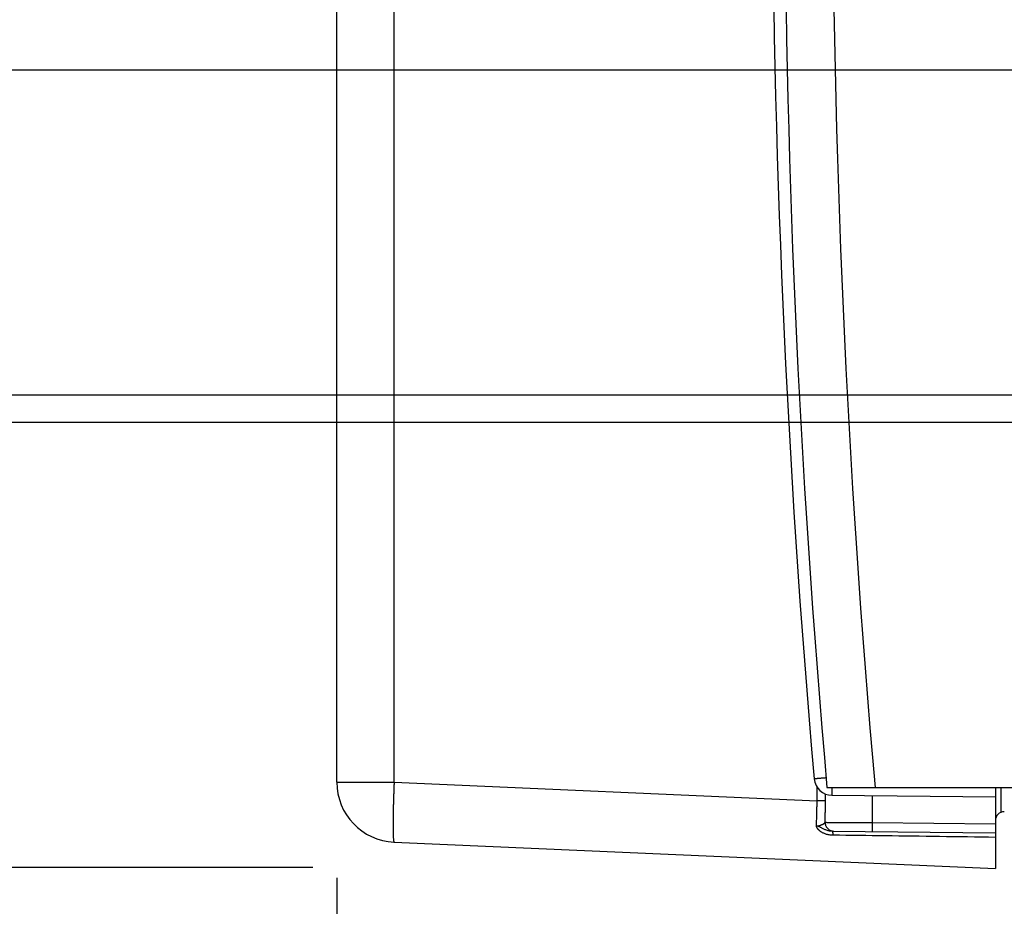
# Model space of a CAD drawing. Header units: inches. Extents: x 0 to 34, y 0 to 22.
# Tile 36 of 75: x 14.8 to 16.5, y 14.2 to 15.6. Entities that reach past the tile are written whole.
import ezdxf

# ---------------------------------------------------------------- set-up
doc = ezdxf.new("R2010")
doc.units = ezdxf.units.IN
doc.header["$LTSCALE"] = 1.87
doc.header["$MEASUREMENT"] = 0
doc.layers.get('0').update_dxf_attribs({"linetype": 'CONTINUOUS'})
doc.layers.add('DIMENSIONS', color=7, linetype='CONTINUOUS')
doc.styles.get("Standard").update_dxf_attribs({"font": 'txt', "width": 0.8})
doc.dimstyles.new('DIMSTYLE_1', dxfattribs={"dimtxt": 0.125, "dimasz": 0.18, "dimexe": 0.18, "dimexo": 0.0625, "dimgap": 0.09, "dimtad": 0, "dimtih": 1, "dimtoh": 1, "dimdec": 3, "dimzin": 4, "dimdsep": 46, "dimtxsty": 'STANDARD', "dimblk": '_FILLED', "dimblk1": '_FILLED', "dimblk2": '_FILLED', "dimcen": 0.09, "dimadec": 0, "dimazin": 0, "dimtp": 0.01, "dimtm": 0.01, "dimtfac": 1, "dimtdec": 3, "dimtofl": 0, "dimtmove": 0, "dimatfit": 3, "dimldrblk": '_FILLED', "dimfxl": 1, "dimtolj": 1, "dimtzin": 4, "dimarcsym": 0})

# ---------------------------------------------------------------- blocks, each defined once
blk = doc.blocks.new('_FILLED')
at = {"color": 0, "linetype": 'BYBLOCK'}
blk.add_solid([(0, 0), (-1, 0.1736), (-1, -0.1736)], dxfattribs=at)
blk = doc.blocks.new('*D10')
at = {"layer": 'DIMENSIONS', "color": 2, "linetype": 'CONTINUOUS'}
for p, q in [((18.1799, 14.8634), (18.1799, 11.843)), ((15.3779, 14.2021), (15.3779, 11.843)), ((15.3779, 11.968), (16.068, 11.968)), ((18.1799, 11.968), (17.518, 11.968))]:
    blk.add_line(p, q, dxfattribs=at)
at = {"layer": 'DIMENSIONS', "color": 2, "linetype": 'CONTINUOUS', "xscale": 0.18, "yscale": 0.18, "zscale": 0.18, "rotation": 180}
blk.add_blockref('_FILLED', (15.3779, 11.968), dxfattribs=at)
at = {"layer": 'DIMENSIONS', "color": 2, "linetype": 'CONTINUOUS', "xscale": 0.18, "yscale": 0.18, "zscale": 0.18}
blk.add_blockref('_FILLED', (18.1799, 11.968), dxfattribs=at)
at = {"layer": 'DIMENSIONS', "color": 2, "linetype": 'CONTINUOUS', "width": 0.8}
for s, p in [('[', (16.7555, 11.9055)), (']', (17.3555, 11.9055)), ('2.802', (16.1305, 11.9055)), ('71.17', (16.8555, 11.9055))]:
    blk.add_text(s, height=0.125, dxfattribs=at).set_placement(p)
blk = doc.blocks.new('*D14')
at = {"layer": 'DIMENSIONS', "color": 2, "linetype": 'CONTINUOUS'}
for p, q in [((16.8999, 15.4662), (16.8999, 13.343)), ((15.3779, 14.1589), (15.3779, 13.343)), ((16.1389, 13.468), (14.8735, 13.468)), ((15.3779, 13.468), (16.1389, 13.468)), ((16.8999, 13.468), (16.1389, 13.468))]:
    blk.add_line(p, q, dxfattribs=at)
at = {"layer": 'DIMENSIONS', "color": 2, "linetype": 'CONTINUOUS', "xscale": 0.18, "yscale": 0.18, "zscale": 0.18, "rotation": 180}
blk.add_blockref('_FILLED', (15.3779, 13.468), dxfattribs=at)
at = {"layer": 'DIMENSIONS', "color": 2, "linetype": 'CONTINUOUS', "xscale": 0.18, "yscale": 0.18, "zscale": 0.18}
blk.add_blockref('_FILLED', (16.8999, 13.468), dxfattribs=at)
at = {"layer": 'DIMENSIONS', "color": 2, "linetype": 'CONTINUOUS', "width": 0.8}
for s, p in [('[', (14.111, 13.4055)), (']', (14.711, 13.4055)), ('1.522', (13.486, 13.4055)), ('38.66', (14.211, 13.4055))]:
    blk.add_text(s, height=0.125, dxfattribs=at).set_placement(p)
blk = doc.blocks.new('*D15')
at = {"layer": 'DIMENSIONS', "color": 2, "linetype": 'CONTINUOUS'}
for p, q in [((17.1509, 14.6096), (17.1509, 12.593)), ((15.3779, 14.1634), (15.3779, 12.593)), ((15.3779, 12.718), (15.0179, 12.718)), ((17.1509, 12.718), (17.5109, 12.718))]:
    blk.add_line(p, q, dxfattribs=at)
at = {"layer": 'DIMENSIONS', "color": 2, "linetype": 'CONTINUOUS', "xscale": 0.18, "yscale": 0.18, "zscale": 0.18}
blk.add_blockref('_FILLED', (15.3779, 12.718), dxfattribs=at)
at = {"layer": 'DIMENSIONS', "color": 2, "linetype": 'CONTINUOUS', "xscale": 0.18, "yscale": 0.18, "zscale": 0.18, "rotation": 180}
blk.add_blockref('_FILLED', (17.1509, 12.718), dxfattribs=at)
at = {"layer": 'DIMENSIONS', "color": 2, "linetype": 'CONTINUOUS', "width": 0.8}
for s, p in [('1.773', (15.5711, 12.6555)), ('[', (16.1961, 12.6555)), ('45.03', (16.2961, 12.6555)), (']', (16.7961, 12.6555))]:
    blk.add_text(s, height=0.125, dxfattribs=at).set_placement(p)
blk = doc.blocks.new('*D17')
at = {"layer": 'DIMENSIONS', "color": 2, "linetype": 'CONTINUOUS'}
for p, q in [((13.0659, 15.0081), (13.0659, 15.3488)), ((13.0659, 15.3488), (13.3042, 15.3488)), ((16.6664, 15.0081), (12.9409, 15.0081)), ((15.3378, 14.2197), (12.9409, 14.2197)), ((13.0659, 14.2197), (13.0659, 13.8597))]:
    blk.add_line(p, q, dxfattribs=at)
at = {"layer": 'DIMENSIONS', "color": 2, "linetype": 'CONTINUOUS', "xscale": 0.18, "yscale": 0.18, "zscale": 0.18}
for p, rotation in [((13.0659, 15.0081), 270), ((13.0659, 14.2197), 90)]:
    blk.add_blockref('_FILLED', p, dxfattribs=dict(at, rotation=rotation))
at = {"layer": 'DIMENSIONS', "color": 2, "linetype": 'CONTINUOUS', "width": 0.8}
for s, p in [('.788', (13.3667, 15.2863)), ('[', (13.8917, 15.2863)), ('20.02', (13.9917, 15.2863)), (']', (14.4917, 15.2863))]:
    blk.add_text(s, height=0.125, dxfattribs=at).set_placement(p)
blk = doc.blocks.new('*D18')
at = {"layer": 'DIMENSIONS', "color": 2, "linetype": 'CONTINUOUS'}
for p, q in [((18.0373, 14.9626), (14.4409, 14.9626)), ((14.5659, 14.9626), (14.5659, 14.5912)), ((14.5659, 14.2197), (14.5659, 14.5912)), ((14.5659, 14.5912), (14.5659, 14.0408)), ((15.3378, 14.2197), (14.4409, 14.2197)), ((14.5659, 14.0408), (14.489, 14.0408))]:
    blk.add_line(p, q, dxfattribs=at)
at = {"layer": 'DIMENSIONS', "color": 2, "linetype": 'CONTINUOUS', "xscale": 0.18, "yscale": 0.18, "zscale": 0.18}
for p, rotation in [((14.5659, 14.9626), 90), ((14.5659, 14.2197), 270)]:
    blk.add_blockref('_FILLED', p, dxfattribs=dict(at, rotation=rotation))
at = {"layer": 'DIMENSIONS', "color": 2, "linetype": 'CONTINUOUS', "width": 0.8}
for s, p in [('[', (13.7265, 13.9783)), (']', (14.3265, 13.9783)), ('.743', (13.2015, 13.9783)), ('18.87', (13.8265, 13.9783))]:
    blk.add_text(s, height=0.125, dxfattribs=at).set_placement(p)
blk = doc.blocks.new('*D19')
at = {"layer": 'DIMENSIONS', "color": 2, "linetype": 'CONTINUOUS'}
for p, q in [((12.3159, 15.5506), (12.3159, 15.9106)), ((16.8042, 15.5506), (12.1909, 15.5506)), ((15.3156, 14.2197), (12.1909, 14.2197)), ((12.3159, 14.2197), (12.3159, 13.8597))]:
    blk.add_line(p, q, dxfattribs=at)
at = {"layer": 'DIMENSIONS', "color": 2, "linetype": 'CONTINUOUS', "xscale": 0.18, "yscale": 0.18, "zscale": 0.18}
for p, rotation in [((12.3159, 15.5506), 270), ((12.3159, 14.2197), 90)]:
    blk.add_blockref('_FILLED', p, dxfattribs=dict(at, rotation=rotation))
at = {"layer": 'DIMENSIONS', "color": 2, "linetype": 'CONTINUOUS', "width": 0.8}
for s, p in [('1.331', (11.7034, 14.8555)), ('[', (12.3284, 14.8555)), ('33.8', (12.4284, 14.8555)), (']', (12.8284, 14.8555))]:
    blk.add_text(s, height=0.125, dxfattribs=at).set_placement(p)

msp = doc.modelspace()

# ---------------------------------------------------------------- linework, layer by layer
at = {"color": 7, "linetype": 'CONTINUOUS'}
for p, q in [((15.3779, 14.3619), (15.3779, 17.5434)), ((15.4736, 14.3619), (15.4736, 17.5434)), ((15.3779, 14.3619), (15.4736, 14.3619)), ((15.4736, 14.3619), (16.18, 14.331)), ((16.18, 14.331), (16.18, 14.3536)), ((16.1941, 14.331), (16.1941, 14.3421)), ((16.1966, 14.3531), (18.1199, 14.3531)), ((16.4779, 14.3531), (16.4779, 14.2181)), ((16.4878, 14.3127), (16.4878, 14.3531)), ((16.1941, 14.331), (16.18, 14.331)), ((16.2049, 14.34), (16.4779, 14.3376)), ((16.2722, 14.3394), (16.2722, 14.2944)), ((16.2722, 14.2944), (16.4779, 14.2926)), ((16.2056, 14.28), (16.4779, 14.2776)), ((15.4736, 14.262), (16.4779, 14.2181))]:
    msp.add_line(p, q, dxfattribs=at)
for centre, radius, start, end in [((34.2057, 15.9526), 18.08, 174.92453, 185.07547), ((34.2057, 15.9526), 18, 174.90191, 185.09809), ((34.1053, 15.9526), 18, 174.94741, 185.05259), ((15.4779, 14.3619), 0.1, 180, 267.5), ((16.2052, 14.37), 0.03, 185.0526, 269.5), ((16.4929, 14.2977), 0.015, 90.5, 180)]:
    msp.add_arc(centre, radius, start, end, dxfattribs=at)
for points, knots in [([(15.4736, 14.3619), (15.4735, 14.3596), (15.4733, 14.3551), (15.473, 14.3483), (15.4728, 14.3416), (15.4725, 14.335), (15.4724, 14.3285), (15.4722, 14.3221), (15.472, 14.316), (15.4719, 14.3101), (15.4718, 14.3044), (15.4718, 14.2989), (15.4718, 14.2938), (15.4718, 14.289), (15.4718, 14.2845), (15.4718, 14.2804), (15.4719, 14.2767), (15.472, 14.2733), (15.4722, 14.2704), (15.4723, 14.2679), (15.4725, 14.2658), (15.4727, 14.2642), (15.473, 14.263), (15.4732, 14.2623), (15.4734, 14.262), (15.4736, 14.262)], [0, 0, 0, 0, 0.068094, 0.135864, 0.202996, 0.269174, 0.334092, 0.397446, 0.458941, 0.518293, 0.575228, 0.629485, 0.680812, 0.728963, 0.773709, 0.814849, 0.852197, 0.885594, 0.914905, 0.93998, 0.960685, 0.97695, 0.988774, 0.99626, 1, 1, 1, 1]), ([(16.1953, 14.3691), (16.1949, 14.3691), (16.1938, 14.369), (16.1918, 14.3688), (16.1894, 14.3686), (16.1871, 14.3684), (16.185, 14.3682), (16.1831, 14.3681), (16.1813, 14.3679), (16.1798, 14.3678), (16.1785, 14.3676), (16.1773, 14.3676), (16.1765, 14.3674), (16.1758, 14.3674), (16.1755, 14.3673), (16.1753, 14.3674), (16.1753, 14.3673)], [0, 0, 0, 0, 0.051013, 0.176409, 0.296505, 0.409921, 0.51547, 0.612379, 0.699933, 0.777438, 0.844218, 0.899671, 0.9433, 0.974722, 0.993671, 1, 1, 1, 1]), ([(16.2048, 14.3531), (16.2048, 14.3527), (16.2048, 14.3516), (16.2048, 14.3498), (16.2048, 14.3479), (16.2048, 14.3461), (16.2048, 14.3446), (16.2048, 14.3432), (16.2048, 14.3421), (16.2048, 14.3412), (16.2048, 14.3406), (16.2049, 14.3403), (16.2048, 14.34), (16.2049, 14.34)], [0, 0, 0, 0, 0.091158, 0.253631, 0.402963, 0.537882, 0.657237, 0.76001, 0.845326, 0.91246, 0.960842, 0.990075, 1, 1, 1, 1]), ([(16.179, 14.2889), (16.179, 14.2908), (16.1792, 14.2947), (16.1794, 14.3006), (16.1796, 14.3066), (16.1798, 14.3127), (16.1799, 14.3188), (16.18, 14.3249), (16.18, 14.329), (16.18, 14.331)], [0, 0, 0, 0, 0.137284, 0.277761, 0.420697, 0.565249, 0.710559, 0.855764, 1, 1, 1, 1]), ([(16.1934, 14.295), (16.1935, 14.2973), (16.1936, 14.302), (16.1938, 14.3091), (16.194, 14.3164), (16.1941, 14.3237), (16.1941, 14.3286), (16.1941, 14.331)], [0, 0, 0, 0, 0.193936, 0.392052, 0.593232, 0.796293, 1, 1, 1, 1]), ([(16.179, 14.2889), (16.1794, 14.2889), (16.1802, 14.289), (16.1815, 14.2891), (16.1828, 14.2893), (16.1842, 14.2896), (16.1855, 14.29), (16.1869, 14.2905), (16.1882, 14.291), (16.1895, 14.2916), (16.1907, 14.2923), (16.1917, 14.293), (16.1925, 14.2936), (16.193, 14.2943), (16.1933, 14.2947), (16.1934, 14.295)], [0, 0, 0, 0, 0.077191, 0.156427, 0.238152, 0.322723, 0.410149, 0.499886, 0.590345, 0.678672, 0.762048, 0.83757, 0.902898, 0.956897, 1, 1, 1, 1]), ([(16.1934, 14.295), (16.1937, 14.295), (16.1944, 14.295), (16.1956, 14.2949), (16.1973, 14.2949), (16.1993, 14.2949), (16.2018, 14.2949), (16.2046, 14.2949), (16.2078, 14.2949), (16.2113, 14.2948), (16.2152, 14.2948), (16.2193, 14.2948), (16.2238, 14.2947), (16.2285, 14.2947), (16.2334, 14.2947), (16.2386, 14.2946), (16.2439, 14.2946), (16.2494, 14.2946), (16.255, 14.2945), (16.2607, 14.2945), (16.2664, 14.2944), (16.2703, 14.2944), (16.2722, 14.2944)], [0, 0, 0, 0, 0.010656, 0.026568, 0.047657, 0.073817, 0.104913, 0.140784, 0.181244, 0.226078, 0.275049, 0.327897, 0.384339, 0.444078, 0.506799, 0.572171, 0.639849, 0.709476, 0.780684, 0.853095, 0.92633, 1, 1, 1, 1]), ([(16.1934, 14.295), (16.1934, 14.2944), (16.1935, 14.2934), (16.1937, 14.2919), (16.1941, 14.2903), (16.1946, 14.2889), (16.1954, 14.2875), (16.1962, 14.2862), (16.1972, 14.285), (16.1983, 14.2838), (16.1995, 14.2829), (16.2008, 14.282), (16.2021, 14.2813), (16.2036, 14.2807), (16.2048, 14.2804), (16.2054, 14.2802), (16.2056, 14.2802)], [0, 0, 0, 0, 0.075177, 0.150325, 0.225455, 0.300558, 0.375627, 0.450656, 0.52564, 0.600577, 0.675468, 0.750313, 0.825118, 0.899889, 0.974632, 1, 1, 1, 1]), ([(16.2722, 14.2944), (16.2722, 14.2939), (16.2722, 14.2928), (16.2722, 14.2913), (16.2722, 14.2898), (16.2722, 14.2883), (16.2722, 14.2869), (16.2722, 14.2856), (16.2722, 14.2844), (16.2722, 14.2833), (16.2722, 14.2823), (16.2722, 14.2815), (16.2722, 14.2807), (16.2722, 14.2802), (16.2722, 14.2798), (16.2722, 14.2796), (16.2722, 14.2794), (16.2722, 14.2794)], [0, 0, 0, 0, 0.104515, 0.207885, 0.308977, 0.406683, 0.499934, 0.587707, 0.669042, 0.743047, 0.808912, 0.865917, 0.913436, 0.95095, 0.978051, 0.994447, 1, 1, 1, 1]), ([(16.2056, 14.28), (16.2048, 14.28), (16.2033, 14.2801), (16.201, 14.2804), (16.1985, 14.2809), (16.196, 14.2817), (16.1935, 14.2826), (16.1912, 14.2837), (16.1892, 14.2847), (16.1874, 14.2857), (16.1858, 14.2865), (16.1844, 14.2872), (16.1831, 14.2878), (16.182, 14.2883), (16.1809, 14.2885), (16.1799, 14.2888), (16.1793, 14.2889), (16.179, 14.2889)], [0, 0, 0, 0, 0.079041, 0.161544, 0.249165, 0.343791, 0.441748, 0.531913, 0.61171, 0.682614, 0.745192, 0.800753, 0.849924, 0.893283, 0.931641, 0.966828, 1, 1, 1, 1]), ([(16.2064, 14.2734), (16.2053, 14.2735), (16.2033, 14.2736), (16.2002, 14.2739), (16.1974, 14.2745), (16.1947, 14.2752), (16.1923, 14.2761), (16.1902, 14.277), (16.1885, 14.2779), (16.187, 14.2788), (16.1857, 14.2797), (16.1846, 14.2805), (16.1837, 14.2813), (16.1829, 14.2821), (16.1823, 14.2828), (16.1817, 14.2834), (16.1812, 14.2841), (16.1808, 14.2847), (16.1805, 14.2852), (16.1802, 14.2857), (16.1799, 14.2862), (16.1797, 14.2866), (16.1795, 14.287), (16.1794, 14.2874), (16.1792, 14.2877), (16.1791, 14.2881), (16.1791, 14.2884), (16.179, 14.2887), (16.179, 14.2888), (16.179, 14.2889)], [0, 0, 0, 0, 0.092009, 0.183491, 0.272089, 0.355504, 0.431338, 0.498003, 0.556456, 0.607957, 0.653517, 0.693997, 0.730095, 0.762402, 0.791357, 0.817387, 0.840886, 0.862194, 0.88155, 0.899022, 0.914724, 0.928882, 0.941899, 0.954045, 0.965443, 0.97602, 0.985535, 0.993688, 1, 1, 1, 1]), ([(16.2056, 14.2802), (16.206, 14.2801), (16.2068, 14.28), (16.2077, 14.28), (16.2082, 14.28)], [0, 0, 0, 0, 0.397808, 1, 1, 1, 1]), ([(16.2056, 14.28), (16.2056, 14.28), (16.2057, 14.2799), (16.2058, 14.2796), (16.2059, 14.2792), (16.206, 14.2786), (16.2061, 14.2778), (16.2062, 14.2769), (16.2062, 14.2759), (16.2063, 14.2747), (16.2063, 14.2739), (16.2064, 14.2734)], [0, 0, 0, 0, 0.020995, 0.063433, 0.130196, 0.221229, 0.335738, 0.472518, 0.630052, 0.806553, 1, 1, 1, 1]), ([(16.4779, 14.2698), (16.4468, 14.2702), (16.3856, 14.2711), (16.2951, 14.2723), (16.2356, 14.2731), (16.2064, 14.2734)], [0, 0, 0, 0, 0.343357, 0.676776, 1, 1, 1, 1])]:
    msp.add_open_spline(points, degree=3, knots=knots, dxfattribs=at)

# ---------------------------------------------------------------- dimensions: what is measured, and where the dimension line sits
at = {"layer": 'DIMENSIONS', "color": 2, "linetype": 'CONTINUOUS'}
for base, p1, p2, picture, middle in [((12.3159, 15.5506), (15.3156, 14.2197), (16.8042, 15.5506), '*D19', (12.3159, 14.918)), ((13.0659, 15.0081), (15.3378, 14.2197), (16.6664, 15.0081), '*D17', (13.9792, 15.3488)), ((14.5659, 14.9626), (15.3378, 14.2197), (18.0373, 14.9626), '*D18', (13.814, 14.0408))]:
    dim = msp.add_linear_dim(base=base, p1=p1, p2=p2, angle=90, dimstyle='DIMSTYLE_1', dxfattribs=at)
    dim.commit()
    dim.dimension.update_dxf_attribs({"geometry": picture, "text_midpoint": middle, "dimtype": 160})
for base, p1, p2, picture, middle in [((16.8999, 13.468), (15.3779, 14.1589), (16.8999, 15.4662), '*D14', (14.1485, 13.468)), ((18.1799, 11.968), (15.3779, 14.2021), (18.1799, 14.8634), '*D10', (16.793, 11.968)), ((17.1509, 12.718), (15.3779, 14.1634), (17.1509, 14.6096), '*D15', (16.2336, 12.718))]:
    dim = msp.add_linear_dim(base=base, p1=p1, p2=p2, dimstyle='DIMSTYLE_1', dxfattribs=at)
    dim.commit()
    dim.dimension.update_dxf_attribs({"geometry": picture, "text_midpoint": middle, "dimtype": 160})

doc.saveas('drawing.dxf')
